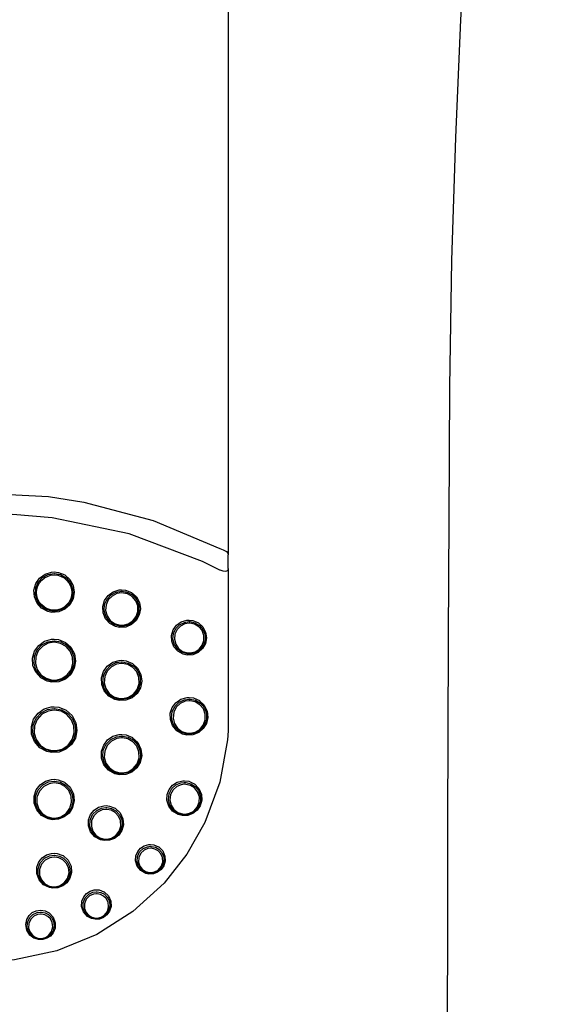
# Model space of a CAD drawing. Header units: millimetres. Extents: x -0.025 to 0.025, y -0.11 to 0.025.
# Tile 3 of 4: x 0.001 to 0.021, y -0.073 to -0.037. Entities that reach past the tile are written whole.
import ezdxf

# ---------------------------------------------------------------- set-up
doc = ezdxf.new("R2010")
doc.units = ezdxf.units.MM
doc.layers.add('BLOCKS', color=3, linetype='Continuous')

msp = doc.modelspace()

# ---------------------------------------------------------------- linework, layer by layer
at = {"layer": 'BLOCKS'}
for p, q in [((0.00522, -0.057998), (0.005182, -0.057983)), ((0.008986, -0.062447), (0.008985, -0.063135)), ((0.008985, -0.063135), (0.008985, -0.063136))]:
    msp.add_line(p, q, dxfattribs=at)
at = {"layer": 'BLOCKS', "flags": 128}
for points in [[(0.008985, -0.000444), (0.008985, -0.001711), (0.008985, -0.002979), (0.008985, -0.003613), (0.008984, -0.006148), (0.008984, -0.016295), (0.008984, -0.036523), (0.008985, -0.046581), (0.008985, -0.056625)], [(0.017608, -0.036827), (0.017649, -0.035974), (0.017816, -0.033296), (0.018055, -0.030613), (0.018398, -0.027711), (0.018862, -0.024639), (0.019374, -0.021841), (0.01997, -0.019023), (0.020637, -0.016059), (0.020954, -0.014679)], [(0.017197, -0.050405), (0.01727, -0.045731), (0.017416, -0.041182), (0.017607, -0.036821)], [(0.017109, -0.077677), (0.01711, -0.075936), (0.017111, -0.074504), (0.017112, -0.073388), (0.017113, -0.072592), (0.017115, -0.071762), (0.017117, -0.070558), (0.017121, -0.068942), (0.017127, -0.066453), (0.017138, -0.063356), (0.017152, -0.059643), (0.017172, -0.055323), (0.017197, -0.050405)], [(-0.008682, -0.056427), (-0.008091, -0.056137), (-0.005619, -0.055179), (-0.003021, -0.05457), (-0.000351, -0.054328), (0.002328, -0.054461), (0.003647, -0.054667), (0.006206, -0.055344), (0.008682, -0.056386)], [(0.008679, -0.057182), (0.008031, -0.056864), (0.005314, -0.055845), (0.002465, -0.055253), (0.001014, -0.055122), (-0.001855, -0.055192), (-0.00327, -0.055388), (-0.00602, -0.056092), (-0.00868, -0.057224)], [(0.008682, -0.056386), (0.008802, -0.056432), (0.008828, -0.056444), (0.00892, -0.056495), (0.008973, -0.056559), (0.008985, -0.056625)], [(0.008985, -0.05712), (0.008979, -0.057174), (0.00896, -0.057209), (0.008924, -0.057229), (0.008879, -0.057232), (0.008803, -0.05722), (0.008694, -0.057187), (0.008679, -0.057182)], [(0.008985, -0.05712), (0.008985, -0.060142), (0.008985, -0.063136)], [(0.002541, -0.057253), (0.002697, -0.05727), (0.002932, -0.057364), (0.002932, -0.057365), (0.003123, -0.057533), (0.003246, -0.057755), (0.003288, -0.058003), (0.003245, -0.05825), (0.003125, -0.058469), (0.00294, -0.058635), (0.00271, -0.058732), (0.002461, -0.058747), (0.002303, -0.058714), (0.002079, -0.058594), (0.001908, -0.058407), (0.001809, -0.058174), (0.001793, -0.057923), (0.001861, -0.057682), (0.002003, -0.057478), (0.002205, -0.057331), (0.002445, -0.057259), (0.002541, -0.057253)], [(0.002538, -0.057308), (0.002549, -0.057309), (0.002778, -0.05735), (0.002981, -0.057465), (0.003137, -0.057641), (0.003225, -0.05786), (0.003235, -0.058097), (0.003166, -0.058324), (0.003025, -0.058514), (0.002831, -0.058646), (0.002605, -0.058706), (0.002463, -0.058704), (0.002237, -0.058639), (0.002046, -0.058503), (0.00191, -0.058311), (0.001845, -0.058084), (0.00186, -0.057847), (0.001953, -0.057629), (0.002112, -0.057455), (0.002319, -0.057345), (0.002538, -0.057308)], [(0.005042, -0.057911), (0.005188, -0.057928), (0.005408, -0.058018), (0.005409, -0.058019), (0.005586, -0.058178), (0.005698, -0.058386), (0.005736, -0.058617), (0.005695, -0.058845), (0.005583, -0.059047), (0.00541, -0.059201), (0.005195, -0.059291), (0.004962, -0.059306), (0.004812, -0.059273), (0.004602, -0.059159), (0.004444, -0.058982), (0.004354, -0.058765), (0.004341, -0.058532), (0.004405, -0.05831), (0.004537, -0.05812), (0.004726, -0.057984), (0.004951, -0.057916), (0.005042, -0.057911)], [(0.005035, -0.057967), (0.005056, -0.057967), (0.005268, -0.058008), (0.005456, -0.058117), (0.005599, -0.058284), (0.005678, -0.05849), (0.005684, -0.058712), (0.005615, -0.058921), (0.005482, -0.059095), (0.005301, -0.059213), (0.005093, -0.059265), (0.004963, -0.059263), (0.004752, -0.0592), (0.004576, -0.059071), (0.004451, -0.05889), (0.004393, -0.058676), (0.004411, -0.058455), (0.004502, -0.058254), (0.004652, -0.058097), (0.004843, -0.057998), (0.005035, -0.057967)], [(0.00504, -0.058023), (0.004863, -0.058052), (0.004686, -0.058143), (0.004547, -0.058289), (0.004464, -0.058474), (0.004447, -0.058678), (0.0045, -0.058876), (0.004616, -0.059044), (0.004779, -0.059162), (0.004974, -0.059221), (0.005093, -0.059223), (0.005286, -0.059175), (0.005453, -0.059065), (0.005576, -0.058905), (0.00564, -0.058711), (0.005635, -0.058507), (0.005561, -0.058316), (0.005429, -0.058162), (0.005255, -0.058061), (0.00504, -0.058023)], [(0.007542, -0.059034), (0.00768, -0.05905), (0.007885, -0.059136), (0.007886, -0.059136), (0.00805, -0.059287), (0.008152, -0.059481), (0.008184, -0.059695), (0.008145, -0.059905), (0.00804, -0.06009), (0.00788, -0.060232), (0.00768, -0.060315), (0.007466, -0.060328), (0.007322, -0.060296), (0.007126, -0.060188), (0.00698, -0.060021), (0.006899, -0.059819), (0.00689, -0.059605), (0.00695, -0.0594), (0.007073, -0.059226), (0.007248, -0.0591), (0.007459, -0.059038), (0.007542, -0.059034)], [(0.007533, -0.059091), (0.007561, -0.059091), (0.007756, -0.059131), (0.007929, -0.059233), (0.00806, -0.059389), (0.008131, -0.059582), (0.008133, -0.059788), (0.008066, -0.059981), (0.00794, -0.060139), (0.007772, -0.060244), (0.007581, -0.060289), (0.007465, -0.060286), (0.00727, -0.060226), (0.007108, -0.060106), (0.006993, -0.059936), (0.006943, -0.059735), (0.006963, -0.059531), (0.007049, -0.059347), (0.007189, -0.059205), (0.007366, -0.059117), (0.007533, -0.059091)], [(0.00754, -0.059148), (0.007387, -0.059172), (0.007225, -0.059253), (0.007096, -0.059383), (0.007017, -0.059552), (0.006998, -0.05974), (0.007045, -0.059924), (0.00715, -0.06008), (0.007299, -0.06019), (0.007478, -0.060245), (0.007584, -0.060248), (0.007759, -0.060207), (0.007913, -0.06011), (0.008028, -0.059966), (0.00809, -0.059788), (0.008088, -0.059599), (0.008023, -0.059422), (0.007903, -0.059279), (0.007744, -0.059185), (0.007566, -0.059148), (0.00754, -0.059148)], [(0.002542, -0.059738), (0.002709, -0.059756), (0.00296, -0.059858), (0.002961, -0.059858), (0.003165, -0.060041), (0.003296, -0.060281), (0.003338, -0.060549), (0.003289, -0.060812), (0.003158, -0.061041), (0.002961, -0.061214), (0.002718, -0.061315), (0.002456, -0.061331), (0.002287, -0.061295), (0.002046, -0.061165), (0.001862, -0.060962), (0.001758, -0.060709), (0.001745, -0.060441), (0.00182, -0.060186), (0.001973, -0.059972), (0.002187, -0.059819), (0.002441, -0.059744), (0.002542, -0.059738)], [(0.002538, -0.059796), (0.002552, -0.059796), (0.002795, -0.05984), (0.003011, -0.059961), (0.003177, -0.060148), (0.003273, -0.060383), (0.003285, -0.060639), (0.00321, -0.060885), (0.003057, -0.06109), (0.002847, -0.061231), (0.002606, -0.061293), (0.002458, -0.061291), (0.002217, -0.061222), (0.002014, -0.061079), (0.001867, -0.060876), (0.001796, -0.060631), (0.001811, -0.060374), (0.001912, -0.060137), (0.002085, -0.05995), (0.002307, -0.059833), (0.002538, -0.059796)], [(0.00254, -0.059854), (0.002325, -0.059889), (0.002117, -0.059999), (0.001956, -0.060174), (0.001861, -0.060395), (0.001847, -0.060635), (0.001914, -0.060864), (0.002051, -0.061054), (0.002241, -0.061188), (0.002466, -0.061252), (0.002604, -0.061254), (0.002829, -0.061196), (0.003025, -0.061064), (0.003168, -0.060872), (0.003238, -0.060642), (0.003227, -0.060403), (0.003137, -0.060184), (0.002982, -0.060009), (0.002781, -0.059896), (0.00254, -0.059854)], [(0.005042, -0.060519), (0.005204, -0.060538), (0.00544, -0.060637), (0.005442, -0.060638), (0.005632, -0.060814), (0.005751, -0.061042), (0.005785, -0.061292), (0.005736, -0.061535), (0.005613, -0.061746), (0.005429, -0.061906), (0.005201, -0.061998), (0.004956, -0.062012), (0.004792, -0.061976), (0.004565, -0.06185), (0.004395, -0.061655), (0.004302, -0.061417), (0.004294, -0.061168), (0.004366, -0.060933), (0.00451, -0.060735), (0.00471, -0.060594), (0.00495, -0.060524), (0.005042, -0.060519)], [(0.005035, -0.060579), (0.005062, -0.060579), (0.005286, -0.060623), (0.005487, -0.060739), (0.00564, -0.060917), (0.005727, -0.06114), (0.005733, -0.061382), (0.005657, -0.061611), (0.00551, -0.061798), (0.005312, -0.061924), (0.005089, -0.061977), (0.004957, -0.061973), (0.004731, -0.061906), (0.004542, -0.06177), (0.004407, -0.061576), (0.004344, -0.061343), (0.004364, -0.061101), (0.004464, -0.060882), (0.004628, -0.060713), (0.004835, -0.060609), (0.005035, -0.060579)], [(0.00504, -0.060638), (0.004854, -0.060667), (0.004662, -0.060763), (0.004509, -0.060921), (0.004416, -0.061124), (0.004398, -0.061349), (0.004456, -0.061565), (0.004582, -0.061746), (0.004757, -0.061873), (0.004967, -0.061935), (0.00509, -0.061938), (0.005298, -0.061889), (0.005481, -0.061772), (0.005618, -0.061598), (0.005689, -0.061385), (0.005683, -0.06116), (0.005602, -0.060953), (0.00546, -0.060787), (0.005274, -0.060679), (0.005065, -0.060638), (0.00504, -0.060638)], [(0.007544, -0.061895), (0.007702, -0.061915), (0.007923, -0.062012), (0.007926, -0.062015), (0.008103, -0.062186), (0.008207, -0.062404), (0.008232, -0.062636), (0.008182, -0.062857), (0.008066, -0.063047), (0.007895, -0.063192), (0.007682, -0.063276), (0.007456, -0.063288), (0.007294, -0.06325), (0.007081, -0.063126), (0.006925, -0.062938), (0.006845, -0.062714), (0.006844, -0.062483), (0.006915, -0.062269), (0.007049, -0.06209), (0.007237, -0.061961), (0.007462, -0.061898), (0.007544, -0.061895)], [(0.002542, -0.062239), (0.00272, -0.062258), (0.002986, -0.062366), (0.002989, -0.062368), (0.00321, -0.062568), (0.003348, -0.062831), (0.003387, -0.063121), (0.003328, -0.0634), (0.003186, -0.063637), (0.002979, -0.063813), (0.002726, -0.063915), (0.002454, -0.063932), (0.002273, -0.063894), (0.002013, -0.063754), (0.001814, -0.063531), (0.001706, -0.063255), (0.001698, -0.062967), (0.001783, -0.0627), (0.001946, -0.062479), (0.002171, -0.062323), (0.002436, -0.062245), (0.002542, -0.062239)], [(0.007532, -0.061956), (0.007576, -0.061957), (0.007781, -0.062002), (0.007964, -0.062113), (0.008104, -0.062282), (0.008181, -0.062495), (0.00818, -0.062724), (0.0081, -0.062937), (0.007957, -0.063105), (0.007774, -0.063213), (0.00757, -0.063256), (0.007455, -0.063251), (0.007245, -0.063185), (0.00707, -0.063054), (0.006946, -0.062869), (0.006892, -0.062647), (0.006918, -0.06242), (0.007019, -0.062219), (0.007176, -0.062068), (0.007369, -0.061979), (0.007532, -0.061956)], [(0.007539, -0.062018), (0.007388, -0.062039), (0.007211, -0.062121), (0.007065, -0.06226), (0.006972, -0.062446), (0.006948, -0.062657), (0.006998, -0.062862), (0.007113, -0.063033), (0.007274, -0.063154), (0.007469, -0.063215), (0.007575, -0.063219), (0.007763, -0.06318), (0.007933, -0.06308), (0.008065, -0.062925), (0.008138, -0.062728), (0.008139, -0.062516), (0.008068, -0.06232), (0.007938, -0.062163), (0.007769, -0.06206), (0.00758, -0.062019), (0.007539, -0.062018)], [(0.002538, -0.062301), (0.002556, -0.062301), (0.00281, -0.062348), (0.003037, -0.062473), (0.003213, -0.062668), (0.003319, -0.062916), (0.003336, -0.063192), (0.003255, -0.063461), (0.003088, -0.063685), (0.002859, -0.063835), (0.002603, -0.063899), (0.002455, -0.063897), (0.002201, -0.063825), (0.001986, -0.063678), (0.001829, -0.063465), (0.001748, -0.063204), (0.001761, -0.062925), (0.00187, -0.062666), (0.002059, -0.062463), (0.002297, -0.062339), (0.002538, -0.062301)], [(0.00254, -0.062364), (0.002315, -0.062399), (0.00209, -0.062516), (0.001914, -0.062706), (0.001811, -0.062949), (0.001799, -0.063212), (0.001875, -0.063457), (0.002023, -0.063657), (0.002224, -0.063795), (0.002462, -0.063862), (0.002601, -0.063864), (0.002842, -0.063804), (0.003056, -0.063663), (0.003213, -0.063453), (0.003289, -0.0632), (0.003273, -0.062941), (0.003174, -0.062708), (0.003008, -0.062525), (0.002796, -0.062408), (0.00254, -0.062364)], [(0.008985, -0.063135), (0.008961, -0.06347), (0.008677, -0.065036), (0.008125, -0.066525), (0.00746, -0.067692), (0.00661, -0.068767), (0.005452, -0.06982), (0.004117, -0.070665), (0.002644, -0.071265), (0.001069, -0.071599), (-0.000321, -0.071654), (-0.001701, -0.071498), (-0.003894, -0.070772)], [(0.005043, -0.063261), (0.005206, -0.063281), (0.005443, -0.063381), (0.005447, -0.063384), (0.005641, -0.063567), (0.005757, -0.063804), (0.005784, -0.06406), (0.005727, -0.064301), (0.0056, -0.064504), (0.005418, -0.064654), (0.005196, -0.064742), (0.004958, -0.064754), (0.004792, -0.064717), (0.00456, -0.064587), (0.004387, -0.064383), (0.004298, -0.064138), (0.004298, -0.063886), (0.004376, -0.063656), (0.004521, -0.063467), (0.004718, -0.063332), (0.004953, -0.063266), (0.005043, -0.063261)], [(0.005035, -0.063325), (0.005068, -0.063326), (0.005287, -0.06337), (0.005482, -0.063482), (0.005635, -0.063656), (0.005725, -0.063878), (0.005734, -0.064124), (0.005655, -0.064361), (0.005502, -0.064552), (0.0053, -0.064675), (0.005079, -0.064724), (0.004958, -0.06472), (0.004735, -0.064655), (0.004549, -0.064523), (0.004412, -0.064333), (0.004345, -0.064099), (0.004363, -0.063851), (0.004467, -0.063625), (0.004637, -0.063454), (0.004845, -0.063353), (0.005035, -0.063325)], [(0.005039, -0.063389), (0.004863, -0.063415), (0.004669, -0.063509), (0.004511, -0.063668), (0.004415, -0.063878), (0.004398, -0.064109), (0.004461, -0.064327), (0.004588, -0.064504), (0.004761, -0.064626), (0.004968, -0.064687), (0.00508, -0.06469), (0.005286, -0.064645), (0.005473, -0.06453), (0.005616, -0.064352), (0.005689, -0.064133), (0.005681, -0.063903), (0.005598, -0.063697), (0.005455, -0.063535), (0.005273, -0.063431), (0.005071, -0.06339), (0.005039, -0.063389)], [(0.002542, -0.064924), (0.002692, -0.06494), (0.002928, -0.065033), (0.002934, -0.065037), (0.003135, -0.065219), (0.003258, -0.065463), (0.003286, -0.065726), (0.003226, -0.065971), (0.003097, -0.066172), (0.002918, -0.066318), (0.002703, -0.066403), (0.00247, -0.066418), (0.002314, -0.066387), (0.002078, -0.066263), (0.001896, -0.066057), (0.001801, -0.065804), (0.0018, -0.065546), (0.001881, -0.065314), (0.002026, -0.065127), (0.002218, -0.064996), (0.002445, -0.06493), (0.002542, -0.064924)], [(0.002538, -0.064991), (0.002559, -0.064992), (0.002774, -0.065031), (0.002966, -0.065135), (0.00312, -0.065298), (0.003217, -0.065512), (0.003238, -0.065757), (0.003168, -0.066002), (0.003016, -0.066205), (0.00281, -0.066338), (0.002586, -0.06639), (0.00247, -0.066388), (0.002252, -0.066329), (0.002068, -0.066207), (0.001928, -0.066029), (0.00185, -0.065802), (0.001855, -0.065551), (0.001952, -0.065314), (0.002123, -0.06513), (0.002335, -0.065022), (0.002538, -0.064991)], [(0.00254, -0.065059), (0.002352, -0.065087), (0.002154, -0.065188), (0.001995, -0.065358), (0.001906, -0.065579), (0.001901, -0.065813), (0.001973, -0.066024), (0.002103, -0.06619), (0.002274, -0.066303), (0.002477, -0.066358), (0.002585, -0.06636), (0.002793, -0.066311), (0.002984, -0.066188), (0.003126, -0.065998), (0.00319, -0.065771), (0.003172, -0.065543), (0.003081, -0.065344), (0.002938, -0.065192), (0.002759, -0.065096), (0.00254, -0.065059)], [(0.007374, -0.064976), (0.007527, -0.064997), (0.007733, -0.065092), (0.007741, -0.065097), (0.007906, -0.06527), (0.007996, -0.065482), (0.008007, -0.065701), (0.00795, -0.0659), (0.007839, -0.066066), (0.007682, -0.066189), (0.00749, -0.066261), (0.007288, -0.066269), (0.007132, -0.066231), (0.006928, -0.066106), (0.006784, -0.065919), (0.006718, -0.065702), (0.006728, -0.065488), (0.006802, -0.065297), (0.006928, -0.065142), (0.007098, -0.065032), (0.007302, -0.064978), (0.007374, -0.064976)], [(0.007358, -0.065042), (0.007417, -0.065044), (0.007598, -0.065087), (0.007761, -0.065187), (0.007889, -0.065342), (0.007961, -0.065542), (0.007958, -0.065762), (0.007875, -0.065965), (0.007734, -0.066119), (0.00756, -0.066211), (0.007377, -0.066242), (0.007287, -0.066237), (0.007094, -0.066175), (0.006936, -0.066057), (0.006822, -0.065887), (0.006771, -0.065678), (0.006798, -0.065459), (0.006901, -0.065268), (0.007054, -0.065132), (0.007232, -0.065058), (0.007358, -0.065042)], [(0.007366, -0.065109), (0.00725, -0.065124), (0.007087, -0.065191), (0.006946, -0.065316), (0.006852, -0.065492), (0.006827, -0.065693), (0.006874, -0.065885), (0.006979, -0.066041), (0.007124, -0.06615), (0.007301, -0.066206), (0.007383, -0.066211), (0.007552, -0.066183), (0.007711, -0.066098), (0.007841, -0.065957), (0.007916, -0.06577), (0.00792, -0.065568), (0.007854, -0.065385), (0.007736, -0.065242), (0.007586, -0.065151), (0.00742, -0.065111), (0.007366, -0.065109)], [(0.004463, -0.065899), (0.004597, -0.065914), (0.004803, -0.065998), (0.00481, -0.066003), (0.004984, -0.066168), (0.005086, -0.066385), (0.005104, -0.066613), (0.005047, -0.066821), (0.004934, -0.066989), (0.00478, -0.067111), (0.004594, -0.067182), (0.004395, -0.067193), (0.004256, -0.067164), (0.004048, -0.067051), (0.003891, -0.066866), (0.003815, -0.066643), (0.00382, -0.066421), (0.003894, -0.066225), (0.004019, -0.066069), (0.004185, -0.065959), (0.004381, -0.065903), (0.004463, -0.065899)], [(0.004455, -0.065968), (0.004487, -0.065968), (0.004668, -0.066004), (0.00483, -0.066094), (0.004961, -0.066236), (0.005043, -0.066423), (0.005057, -0.066638), (0.00499, -0.06685), (0.004853, -0.067022), (0.004674, -0.067128), (0.004486, -0.067167), (0.004396, -0.067164), (0.004208, -0.067112), (0.004051, -0.067006), (0.003932, -0.066852), (0.003867, -0.066653), (0.003876, -0.066433), (0.003966, -0.066229), (0.004117, -0.066075), (0.0043, -0.06599), (0.004455, -0.065968)], [(0.004459, -0.066036), (0.004316, -0.066057), (0.004149, -0.066136), (0.00401, -0.066276), (0.003928, -0.066464), (0.003919, -0.066666), (0.003979, -0.066848), (0.004089, -0.06699), (0.004232, -0.067087), (0.004404, -0.067135), (0.004487, -0.067138), (0.00466, -0.067102), (0.004823, -0.067005), (0.00495, -0.066847), (0.005011, -0.066652), (0.004998, -0.066454), (0.004923, -0.066283), (0.004803, -0.066153), (0.004654, -0.06607), (0.004489, -0.066037), (0.004459, -0.066036)], [(0.006115, -0.067333), (0.006228, -0.067347), (0.006403, -0.06742), (0.006413, -0.067427), (0.006562, -0.067576), (0.006643, -0.067764), (0.00665, -0.067957), (0.006598, -0.068128), (0.006501, -0.068264), (0.006372, -0.068362), (0.006217, -0.06842), (0.006053, -0.068428), (0.005932, -0.068403), (0.005752, -0.068301), (0.00562, -0.068137), (0.00556, -0.067944), (0.005571, -0.067758), (0.005637, -0.067597), (0.005743, -0.06747), (0.00588, -0.067382), (0.006043, -0.067337), (0.006115, -0.067333)], [(0.002543, -0.067658), (0.002656, -0.067669), (0.002864, -0.067745), (0.002872, -0.067749), (0.003056, -0.067914), (0.003166, -0.068139), (0.003185, -0.068376), (0.003125, -0.068587), (0.003011, -0.068753), (0.002861, -0.06887), (0.002683, -0.06894), (0.002489, -0.068954), (0.002366, -0.068932), (0.002151, -0.068827), (0.001982, -0.06864), (0.001898, -0.068409), (0.001902, -0.06818), (0.001977, -0.067982), (0.002102, -0.067827), (0.002261, -0.06772), (0.002448, -0.067664), (0.002543, -0.067658)], [(0.002537, -0.06773), (0.002559, -0.06773), (0.002735, -0.067762), (0.002893, -0.067844), (0.003024, -0.067975), (0.003114, -0.068152), (0.00314, -0.068365), (0.003083, -0.068586), (0.002946, -0.068773), (0.002761, -0.068888), (0.00257, -0.068929), (0.002489, -0.068928), (0.002306, -0.068882), (0.002152, -0.068787), (0.00203, -0.068645), (0.001954, -0.068455), (0.001949, -0.068234), (0.002029, -0.068016), (0.002183, -0.067848), (0.002371, -0.067755), (0.002537, -0.06773)], [(0.006102, -0.067404), (0.006145, -0.067405), (0.00629, -0.067437), (0.006421, -0.067512), (0.00653, -0.067631), (0.006598, -0.06779), (0.006606, -0.067975), (0.006543, -0.068156), (0.006421, -0.068296), (0.006271, -0.068378), (0.006117, -0.068404), (0.006052, -0.068401), (0.005896, -0.068356), (0.005768, -0.068268), (0.005669, -0.068138), (0.005615, -0.067969), (0.005626, -0.067781), (0.005708, -0.067608), (0.00584, -0.067483), (0.005993, -0.067418), (0.006102, -0.067404)], [(0.006107, -0.067475), (0.006009, -0.067488), (0.005872, -0.067547), (0.005752, -0.067659), (0.005679, -0.067815), (0.005668, -0.067985), (0.005717, -0.068137), (0.005806, -0.068254), (0.005922, -0.068333), (0.006062, -0.068374), (0.006121, -0.068377), (0.006259, -0.068353), (0.006395, -0.06828), (0.006505, -0.068153), (0.006561, -0.06799), (0.006554, -0.067823), (0.006493, -0.06768), (0.006395, -0.067573), (0.006276, -0.067505), (0.006146, -0.067476), (0.006107, -0.067475)], [(0.002539, -0.067802), (0.002386, -0.067825), (0.002214, -0.067911), (0.002073, -0.068065), (0.001999, -0.068265), (0.002004, -0.068468), (0.002074, -0.068642), (0.002186, -0.068773), (0.002328, -0.06886), (0.002495, -0.068902), (0.002569, -0.068904), (0.002745, -0.068866), (0.002914, -0.06876), (0.00304, -0.068588), (0.003092, -0.068385), (0.003068, -0.06819), (0.002986, -0.068027), (0.002866, -0.067907), (0.002721, -0.067832), (0.002559, -0.067803), (0.002539, -0.067802)], [(0.004111, -0.069008), (0.004203, -0.069016), (0.004382, -0.069082), (0.004391, -0.069088), (0.004551, -0.069235), (0.00464, -0.069432), (0.004649, -0.069634), (0.004594, -0.069808), (0.004496, -0.069942), (0.004372, -0.070037), (0.004224, -0.070093), (0.004064, -0.070104), (0.003927, -0.070076), (0.003774, -0.069995), (0.003628, -0.069829), (0.00356, -0.069629), (0.003569, -0.069435), (0.003635, -0.069271), (0.00374, -0.069146), (0.003872, -0.06906), (0.004026, -0.069013), (0.004111, -0.069008)], [(0.004102, -0.069082), (0.004132, -0.069083), (0.004273, -0.06911), (0.004402, -0.069177), (0.00451, -0.069285), (0.004586, -0.069434), (0.004607, -0.069616), (0.004555, -0.069806), (0.004432, -0.069962), (0.004302, -0.070042), (0.004149, -0.07008), (0.004064, -0.07008), (0.003913, -0.070042), (0.003786, -0.069965), (0.003684, -0.069847), (0.003619, -0.069688), (0.003615, -0.069499), (0.003687, -0.069312), (0.003821, -0.069172), (0.003979, -0.069099), (0.004102, -0.069082)], [(0.004105, -0.069156), (0.003994, -0.069172), (0.003852, -0.069238), (0.003731, -0.069364), (0.003666, -0.069532), (0.00367, -0.069703), (0.003729, -0.069846), (0.00382, -0.069952), (0.003935, -0.070022), (0.004071, -0.070056), (0.004147, -0.070056), (0.004286, -0.070022), (0.004403, -0.06995), (0.004513, -0.069809), (0.00456, -0.069638), (0.004541, -0.069474), (0.004473, -0.06934), (0.004375, -0.069242), (0.00426, -0.069182), (0.004132, -0.069157), (0.004105, -0.069156)], [(0.002042, -0.06976), (0.002204, -0.069785), (0.002363, -0.069865), (0.002508, -0.070022), (0.002583, -0.070229), (0.002575, -0.070431), (0.002506, -0.070599), (0.002401, -0.070723), (0.002272, -0.070806), (0.002124, -0.070851), (0.001966, -0.070853), (0.001788, -0.070797), (0.001645, -0.070691), (0.001525, -0.070502), (0.00149, -0.070295), (0.001528, -0.070108), (0.001615, -0.069961), (0.001732, -0.069854), (0.001871, -0.069786), (0.002042, -0.06976)], [(0.002038, -0.069835), (0.002068, -0.069836), (0.002207, -0.069864), (0.002333, -0.069929), (0.002439, -0.070033), (0.002515, -0.070178), (0.00254, -0.070358), (0.002493, -0.07055), (0.002369, -0.070712), (0.00224, -0.070794), (0.002084, -0.070834), (0.001968, -0.07083), (0.00182, -0.070784), (0.001699, -0.0707), (0.001604, -0.070578), (0.001547, -0.070415), (0.001554, -0.070223), (0.001639, -0.070038), (0.001756, -0.069924), (0.001913, -0.069852), (0.002038, -0.069835)], [(0.002039, -0.069911), (0.001927, -0.069926), (0.001786, -0.069992), (0.00168, -0.070094), (0.001603, -0.070261), (0.001598, -0.070434), (0.001649, -0.070581), (0.001734, -0.070691), (0.001843, -0.070766), (0.001976, -0.070808), (0.002081, -0.070811), (0.002221, -0.070776), (0.002338, -0.070702), (0.002449, -0.070555), (0.002492, -0.070382), (0.002469, -0.07022), (0.002401, -0.07009), (0.002305, -0.069996), (0.002192, -0.069937), (0.002066, -0.069912), (0.002039, -0.069911)]]:
    msp.add_lwpolyline(points, dxfattribs=at)
at = {"layer": 'BLOCKS'}
msp.add_circle((0.002543, -0.058015), 0.000651, dxfattribs=at)
msp.add_arc((-1.083337, -0.056906), 1.092322, 359.988767, 0.014723, dxfattribs=at)

doc.saveas('drawing.dxf')
